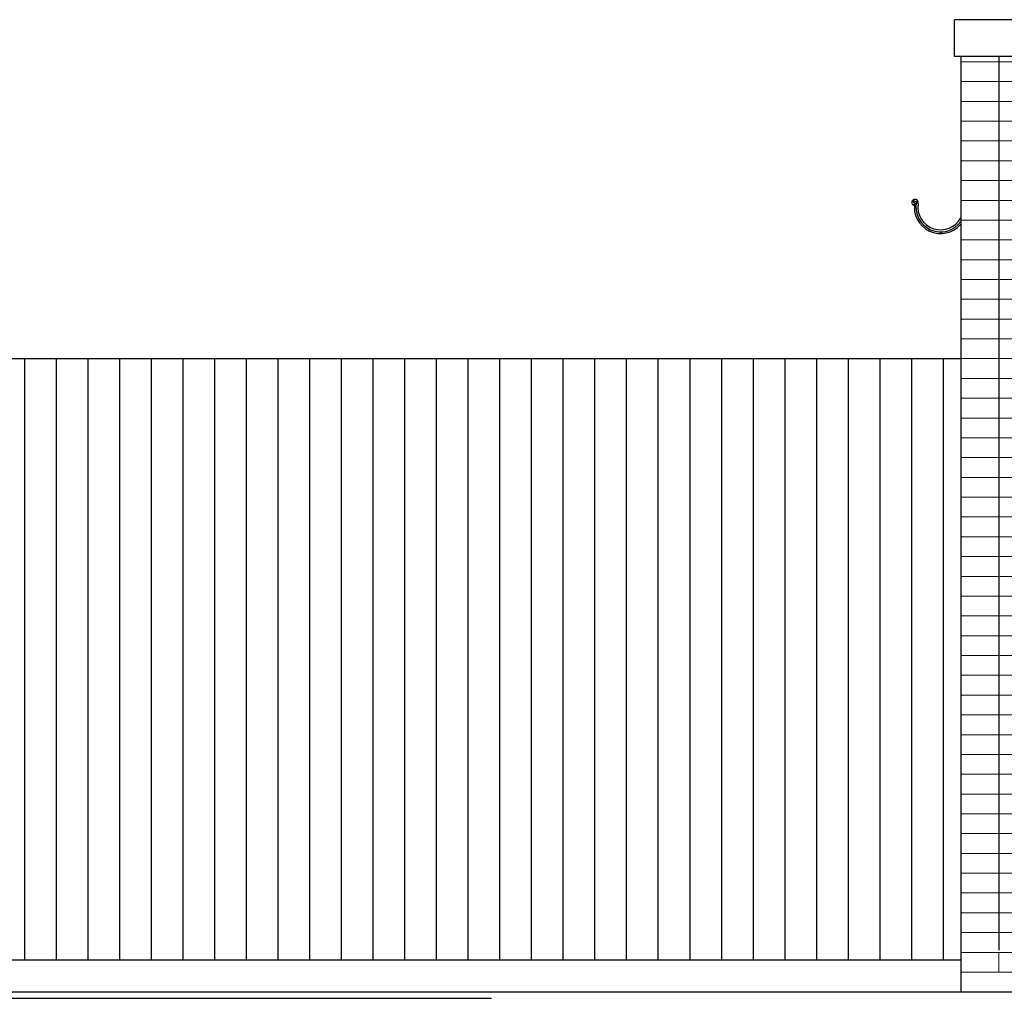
# Model space of a CAD drawing. Extents: x -73 to 359, y -4 to 85.
# Tile 142 of 151: x 328 to 331, y -1 to 2. Entities that reach past the tile are written whole.
import ezdxf

# ---------------------------------------------------------------- set-up
doc = ezdxf.new("R2010")
doc.units = 0
doc.header["$MEASUREMENT"] = 0
doc.linetypes.add('Strichlinie', pattern=[0.005644, 0.002822, -0.002822])
doc.linetypes.add('Strichpunktlinie', pattern=[0.006703, 0.003528, -0.001764, 0, -0.001411])
for name, color, linetype in [('Ansicht_West Garagen_3_A_1 Holz', 7, 'Continuous'), ('Ansicht_West Garagen_3_R_NT_DACH', 7, 'Continuous'), ('Ansicht_West Garagen_3_R_NT_INNENWAND', 7, 'Continuous'), ('Ansicht_West Garagen_3_R_TR_BODEN', 7, 'Continuous'), ('Ansicht_West Garagen_3_R_TR_HIDDEN', 7, 'Continuous'), ('Ansicht_West Garagen_3_Schraffuren', 7, 'Continuous')]:
    doc.layers.add(name, color=color, linetype=linetype)

msp = doc.modelspace()

# ---------------------------------------------------------------- hatches: boundary and pattern name
at = {"layer": 'Ansicht_West Garagen_3_Schraffuren', "linetype": 'Continuous', "lineweight": 18, "ltscale": 1000}
h = msp.add_hatch(dxfattribs=at)
h.set_pattern_fill('MW_Verband__Läufer__DF_0003', color=9, style=0, pattern_type=2)
h.set_pattern_definition([(0, (355.69491, -1.012166), (0, 0.0625), []), (90, (355.6949, -1.01217), (-0.25, 0), [0.0625, -0.0625]), (90, (355.8199, -0.94967), (-0.25, 0), [0.0625, -0.0625])])
h.paths.add_polyline_path([(342.9299, -1.0122), (342.9299, 1.9423), (330.9499, 1.9423), (330.9499, -1.0122)], flags=0)
at = {"layer": 'Ansicht_West Garagen_3_Schraffuren', "linetype": 'Continuous', "ltscale": 1000}
h = msp.add_hatch(dxfattribs=at)
h.set_pattern_fill('Holz_Schalung__stehend___84', color=256, style=0, pattern_type=2)
h.set_pattern_definition([(90, (355.69491, -1.01217), (-0.1, 0), [])])
h.paths.add_polyline_path([(323.1799, 0.9878), (323.1799, -0.9122), (330.9499, -0.9122), (330.9499, 0.9878)], flags=0)
h.paths.add_polyline_path([(327.3241, -0.3807), (326.5314, -0.3807), (326.5314, 0.077), (327.3241, 0.077)], flags=0)

# ---------------------------------------------------------------- linework, layer by layer
at = {"layer": 'Ansicht_West Garagen_3_A_1 Holz', "linetype": 'Continuous', "ltscale": 1000}
for p, q in [((330.9499, 0.9878), (323.1799, 0.9878)), ((330.9499, -0.9122), (323.1799, -0.9122))]:
    msp.add_line(p, q, dxfattribs=at)
at = {"layer": 'Ansicht_West Garagen_3_R_NT_DACH', "linetype": 'Continuous', "ltscale": 1000}
for p, q in [((342.9498, 2.0585), (330.93, 2.0585)), ((330.93, 1.9423), (330.93, 2.0585)), ((342.9498, 1.9423), (330.93, 1.9423)), ((330.8053, 1.4849), (330.8001, 1.4851)), ((330.8001, 1.4851), (330.8002, 1.4813)), ((330.8001, 1.4851), (330.8002, 1.4813)), ((330.8053, 1.4849), (330.8001, 1.4851)), ((330.8002, 1.4813), (330.8045, 1.4808)), ((330.8002, 1.4813), (330.8045, 1.4808)), ((330.8028, 1.4719), (330.8021, 1.4759)), ((330.8102, 1.4831), (330.8053, 1.4849)), ((330.8148, 1.4776), (330.8151, 1.4824)), ((330.8879, 1.3831), (330.8852, 1.3831))]:
    msp.add_line(p, q, dxfattribs=at)
for centre, radius, start, end in [((330.8054, 1.4818), 0.0102, 170.0172, 254.897), ((330.8054, 1.4818), 0.0102, 170.0172, 254.897), ((330.8051, 1.481), 0.0101, 8.0729, 165.0527), ((330.8051, 1.481), 0.0101, 8.0729, 165.0527), ((330.8866, 1.4664), 0.0833, 170.065, 319.4658), ((330.8865, 1.4665), 0.0782, 167.746, 324.1912), ((330.8862, 1.4669), 0.0721, 171.4392, 332.0839)]:
    msp.add_arc(centre, radius, start, end, dxfattribs=at)
at = {"layer": 'Ansicht_West Garagen_3_R_NT_INNENWAND', "color": 252, "linetype": 'Continuous', "lineweight": 18, "ltscale": 1000}
msp.add_line((323.0599, -1.0122), (331.0699, -1.0122), dxfattribs=at)
at = {"layer": 'Ansicht_West Garagen_3_R_TR_BODEN', "linetype": 'Continuous', "ltscale": 1000}
msp.add_line((312.3338, -1.0122), (359.3919, -1.0122), dxfattribs=at)
at = {"layer": 'Ansicht_West Garagen_3_R_TR_BODEN', "linetype": 'Strichpunktlinie', "ltscale": 1000}
msp.add_line((312.3338, -1.0322), (359.3919, -1.0322), dxfattribs=at)
at = {"layer": 'Ansicht_West Garagen_3_R_TR_HIDDEN', "linetype": 'Continuous', "ltscale": 1000}
msp.add_line((330.9499, 1.9423), (330.9499, -1.0122), dxfattribs=at)
at = {"layer": 'Ansicht_West Garagen_3_R_TR_HIDDEN', "linetype": 'Strichlinie', "ltscale": 1000}
msp.add_line((331.0699, 1.9423), (331.0699, -1.0122), dxfattribs=at)
at = {"layer": 'Ansicht_West Garagen_3_Schraffuren', "color": 255, "linetype": 'Continuous', "lineweight": 18, "ltscale": 1000}
for p, q in [((342.9299, 1.9423), (330.9499, 1.9423)), ((330.9499, 1.9423), (330.9499, -1.0122)), ((330.9499, 0.9878), (323.1799, 0.9878)), ((330.9499, -0.9122), (330.9499, 0.9878)), ((323.1799, -0.9122), (330.9499, -0.9122)), ((330.9499, -1.0122), (342.9299, -1.0122))]:
    msp.add_line(p, q, dxfattribs=at)

doc.saveas('drawing.dxf')
